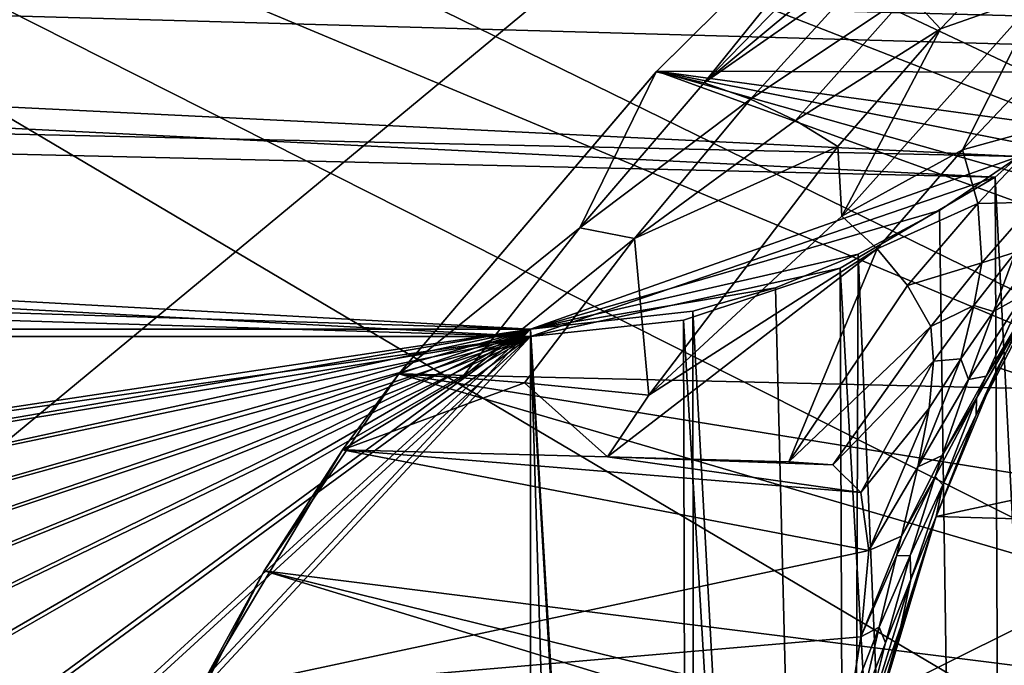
# Model space of a CAD drawing. Header units: metres. Extents: x -1004 to 0, y -708 to 0.
# Tile 93 of 123: x -248 to -123, y -237 to -155. Entities that reach past the tile are written whole.
import ezdxf

# ---------------------------------------------------------------- set-up
doc = ezdxf.new("R2010")
doc.units = ezdxf.units.M

msp = doc.modelspace()

# ---------------------------------------------------------------- linework, layer by layer
at = {"layer": 'top01'}
for points in [[(-167.297272, -161.656906, 628.322815), (-167.226578, -161.581223, 660.234009), (-131.362335, -126.032669, 628.322815)], [(-131.362335, -126.032669, 628.322815), (-161.207809, -163.052963, 596.327454), (-167.297272, -161.656906, 628.322815)], [(-167.226578, -161.581223, 660.234009), (-131.362518, -126.032402, 661.173096), (-131.362335, -126.032669, 628.322815)], [(-69.684868, -161.822006, 662.788147), (-131.362518, -126.032402, 661.173096), (-167.226578, -161.581223, 660.234009)], [(-127.403709, -128.324387, 596.181824), (-161.207809, -163.052963, 596.327454), (-131.362335, -126.032669, 628.322815)], [(-69.684868, -161.822006, 662.788147), (-73.041176, -147.512085, 662.700317), (-131.362518, -126.032402, 661.173096)], [(-123.679367, -131.74115, 564.199707), (-161.207809, -163.052963, 596.327454), (-127.403709, -128.324387, 596.181824)], [(-161.207809, -163.052963, 596.327454), (-123.679367, -131.74115, 564.199707), (-139.850632, -148.10556, 564.308838)], [(-117.47451, -141.835236, 501.049255), (-131.17894, -156.188416, 501.049255), (-135.308334, -151.731903, 532.550476)], [(-118.373405, -151.642166, 470.991943), (-131.17894, -156.188416, 501.049255), (-117.47451, -141.835236, 501.049255)], [(-155.316925, -165.149384, 564.417969), (-161.207809, -163.052963, 596.327454), (-139.850632, -148.10556, 564.308838)], [(-135.308334, -151.731903, 532.550476), (-155.316925, -165.149384, 564.417969), (-139.850632, -148.10556, 564.308838)], [(-135.308334, -151.731903, 532.550476), (-149.62262, -167.851547, 532.642029), (-155.316925, -165.149384, 564.417969)], [(-135.308334, -151.731903, 532.550476), (-131.17894, -156.188416, 501.049255), (-149.62262, -167.851547, 532.642029)], [(-128.405945, -171.552017, 442.875641), (-143.705566, -180.003922, 472.123138), (-118.373405, -151.642166, 470.991943)], [(-143.705566, -180.003922, 472.123138), (-131.17894, -156.188416, 501.049255), (-118.373405, -151.642166, 470.991943)], [(-116.972603, -159.508804, 441.937164), (-128.405945, -171.552017, 442.875641), (-118.373405, -151.642166, 470.991943)], [(-131.17894, -156.188416, 501.049255), (-144.222244, -171.144958, 501.049255), (-149.62262, -167.851547, 532.642029)], [(-143.705566, -180.003922, 472.123138), (-144.222244, -171.144958, 501.049255), (-131.17894, -156.188416, 501.049255)], [(-117.03196, -168.452621, 413.966339), (-128.405945, -171.552017, 442.875641), (-116.972603, -159.508804, 441.937164)], [(-199.991806, -200.041229, 659.375977), (-167.226578, -161.581223, 660.234009), (-167.297272, -161.656906, 628.322815)], [(-167.226578, -161.581223, 660.234009), (-199.991806, -200.041229, 659.375977), (-51.756859, -203.4944, 663.25769)], [(-199.991806, -200.041229, 628.322754), (-199.991806, -200.041229, 659.375977), (-167.297272, -161.656906, 628.322815)], [(-167.297272, -161.656906, 628.322815), (-176.989548, -181.461639, 596.400208), (-199.991806, -200.041229, 628.322754)], [(-161.207809, -163.052963, 596.327454), (-176.989548, -181.461639, 596.400208), (-167.297272, -161.656906, 628.322815)], [(-64.701218, -175.646225, 662.918701), (-167.226578, -161.581223, 660.234009), (-61.270401, -182.532272, 663.008545)], [(-61.270401, -182.532272, 663.008545), (-167.226578, -161.581223, 660.234009), (-56.372231, -192.903091, 663.136841)], [(-167.226578, -161.581223, 660.234009), (-51.756859, -203.4944, 663.25769), (-56.372231, -192.903091, 663.136841)], [(-64.701218, -175.646225, 662.918701), (-69.684868, -161.822006, 662.788147), (-167.226578, -161.581223, 660.234009)], [(-176.989548, -181.461639, 596.400208), (-161.207809, -163.052963, 596.327454), (-155.316925, -165.149384, 564.417969)], [(-170.049423, -182.841278, 564.527039), (-176.989548, -181.461639, 596.400208), (-155.316925, -165.149384, 564.417969)], [(-149.62262, -167.851547, 532.642029), (-170.049423, -182.841278, 564.527039), (-155.316925, -165.149384, 564.417969)], [(-149.62262, -167.851547, 532.642029), (-144.222244, -171.144958, 501.049255), (-170.049423, -182.841278, 564.527039)], [(-117.03196, -168.452621, 413.966339), (-126.44619, -178.400543, 415.067841), (-128.405945, -171.552017, 442.875641)], [(-119.188637, -178.195984, 387.227112), (-126.44619, -178.400543, 415.067841), (-117.03196, -168.452621, 413.966339)], [(-144.222244, -171.144958, 501.049255), (-168.220688, -202.745209, 501.049255), (-170.049423, -182.841278, 564.527039)], [(-168.220688, -202.745209, 501.049255), (-144.222244, -171.144958, 501.049255), (-143.705566, -180.003922, 472.123138)], [(-139.246414, -184.157349, 443.859161), (-143.705566, -180.003922, 472.123138), (-128.405945, -171.552017, 442.875641)], [(-126.44619, -178.400543, 415.067841), (-139.246414, -184.157349, 443.859161), (-128.405945, -171.552017, 442.875641)], [(-135.386002, -188.820313, 416.175659), (-139.246414, -184.157349, 443.859161), (-126.44619, -178.400543, 415.067841)], [(-125.942917, -185.911331, 388.110931), (-135.386002, -188.820313, 416.175659), (-126.44619, -178.400543, 415.067841)], [(-126.44619, -178.400543, 415.067841), (-119.188637, -178.195984, 387.227112), (-125.942917, -185.911331, 388.110931)], [(-119.188637, -178.195984, 387.227112), (-121.643509, -184.562805, 373.146759), (-125.942917, -185.911331, 388.110931)], [(-139.246414, -184.157349, 443.859161), (-168.220688, -202.745209, 501.049255), (-143.705566, -180.003922, 472.123138)], [(-124.467285, -192.092896, 359.209991), (-121.643509, -184.562805, 373.146759), (-115.611839, -180.396072, 358.669617)], [(-115.611839, -180.396072, 358.669617), (-120.640549, -189.985092, 345.389465), (-124.467285, -192.092896, 359.209991)], [(-176.989548, -181.461639, 596.400208), (-191.985825, -200.522949, 596.473022), (-199.991806, -200.041229, 628.322754)], [(-191.985825, -200.522949, 596.473022), (-176.989548, -181.461639, 596.400208), (-170.049423, -182.841278, 564.527039)], [(-123.887291, -199.209656, 254.9758), (-126.643555, -205.246094, 317.38504), (-114.264824, -181.501587, 250.433945)], [(-126.643555, -205.246094, 317.38504), (-120.990173, -193.396149, 329.0495), (-114.264824, -181.501587, 250.433945)], [(-123.887291, -199.209656, 254.9758), (-114.264824, -181.501587, 250.433945), (-92.538078, -209.73555, 251.070221)], [(-184.020691, -201.148712, 564.636169), (-191.985825, -200.522949, 596.473022), (-170.049423, -182.841278, 564.527039)], [(-170.049423, -182.841278, 564.527039), (-168.220688, -202.745209, 501.049255), (-184.020691, -201.148712, 564.636169)], [(-150.435028, -211.182709, 413.792816), (-173.494675, -210.559433, 501.049255), (-139.246414, -184.157349, 443.859161)], [(-139.246414, -184.157349, 443.859161), (-173.494675, -210.559433, 501.049255), (-168.220688, -202.745209, 501.049255)], [(-135.386002, -188.820313, 416.175659), (-150.435028, -211.182709, 413.792816), (-139.246414, -184.157349, 443.859161)], [(-126.941734, -191.332489, 373.733765), (-121.643509, -184.562805, 373.146759), (-124.467285, -192.092896, 359.209991)], [(-125.942917, -185.911331, 388.110931), (-121.643509, -184.562805, 373.146759), (-126.941734, -191.332489, 373.733765)], [(-132.411697, -194.014603, 388.978668), (-135.386002, -188.820313, 416.175659), (-125.942917, -185.911331, 388.110931)], [(-126.941734, -191.332489, 373.733765), (-132.411697, -194.014603, 388.978668), (-125.942917, -185.911331, 388.110931)], [(-150.435028, -211.182709, 413.792816), (-135.386002, -188.820313, 416.175659), (-132.411697, -194.014603, 388.978668)], [(-127.606003, -200.730179, 345.575378), (-120.640549, -189.985092, 345.389465), (-125.399055, -200.317276, 332.360443)], [(-120.640549, -189.985092, 345.389465), (-127.606003, -200.730179, 345.575378), (-124.467285, -192.092896, 359.209991)], [(-120.640549, -189.985092, 345.389465), (-119.388748, -190.379669, 332.349731), (-125.399055, -200.317276, 332.360443)], [(-132.056808, -198.419464, 374.311096), (-132.411697, -194.014603, 388.978668), (-126.941734, -191.332489, 373.733765)], [(-128.612106, -198.125519, 359.522522), (-132.056808, -198.419464, 374.311096), (-126.941734, -191.332489, 373.733765)], [(-128.612106, -198.125519, 359.522522), (-126.941734, -191.332489, 373.733765), (-124.467285, -192.092896, 359.209991)], [(-119.388748, -190.379669, 332.349731), (-120.990173, -193.396149, 329.0495), (-125.399055, -200.317276, 332.360443)], [(-124.467285, -192.092896, 359.209991), (-127.606003, -200.730179, 345.575378), (-128.612106, -198.125519, 359.522522)], [(-126.591545, -203.130463, 329.0495), (-120.990173, -193.396149, 329.0495), (-126.643555, -205.246094, 317.38504)], [(-125.399055, -200.317276, 332.360443), (-120.990173, -193.396149, 329.0495), (-126.591545, -203.130463, 329.0495)], [(-144.841965, -211.601791, 391.94342), (-150.435028, -211.182709, 413.792816), (-132.411697, -194.014603, 388.978668)], [(-144.841965, -211.601791, 391.94342), (-132.411697, -194.014603, 388.978668), (-132.056808, -198.419464, 374.311096)], [(-141.307709, -215.118286, 369.979431), (-144.841965, -211.601791, 391.94342), (-132.056808, -198.419464, 374.311096)], [(-141.307709, -215.118286, 369.979431), (-132.056808, -198.419464, 374.311096), (-132.637817, -204.391983, 359.831177)], [(-134.054977, -211.851913, 345.789032), (-132.637817, -204.391983, 359.831177), (-128.612106, -198.125519, 359.522522)], [(-127.606003, -200.730179, 345.575378), (-134.054977, -211.851913, 345.789032), (-128.612106, -198.125519, 359.522522)], [(-132.637817, -204.391983, 359.831177), (-132.056808, -198.419464, 374.311096), (-128.612106, -198.125519, 359.522522)], [(-207.142624, -209.675964, 628.322754), (-217.099503, -225.030426, 658.92804), (-199.991806, -200.041229, 659.375977)], [(-199.991806, -200.041229, 659.375977), (-217.099503, -225.030426, 658.92804), (-36.372501, -247.83252, 663.660522)], [(-199.991806, -200.041229, 628.322754), (-207.142624, -209.675964, 628.322754), (-199.991806, -200.041229, 659.375977)], [(-199.991806, -200.041229, 628.322754), (-191.985825, -200.522949, 596.473022), (-207.142624, -209.675964, 628.322754)], [(-199.991806, -200.041229, 659.375977), (-43.425484, -225.2939, 663.47583), (-51.756859, -203.4944, 663.25769)], [(-43.425484, -225.2939, 663.47583), (-199.991806, -200.041229, 659.375977), (-36.372501, -247.83252, 663.660522)], [(-131.732422, -218.167419, 259.426208), (-131.732422, -218.167419, 306.634796), (-123.887291, -199.209656, 254.9758)], [(-131.732422, -218.167419, 306.634796), (-126.643555, -205.246094, 317.38504), (-123.887291, -199.209656, 254.9758)], [(-131.732422, -218.167419, 259.426208), (-123.887291, -199.209656, 254.9758), (-92.538078, -209.73555, 251.070221)], [(-191.985825, -200.522949, 596.473022), (-184.020691, -201.148712, 564.636169), (-207.142624, -209.675964, 628.322754)], [(-207.142624, -209.675964, 628.322754), (-184.020691, -201.148712, 564.636169), (-173.494675, -210.559433, 501.049255)], [(-184.020691, -201.148712, 564.636169), (-168.220688, -202.745209, 501.049255), (-173.494675, -210.559433, 501.049255)], [(-134.054977, -211.851913, 345.789032), (-127.606003, -200.730179, 345.575378), (-130.955551, -210.387268, 332.376434)], [(-125.399055, -200.317276, 332.360443), (-126.591545, -203.130463, 329.0495), (-130.955551, -210.387268, 332.376434)], [(-130.955551, -210.387268, 332.376434), (-127.606003, -200.730179, 345.575378), (-125.399055, -200.317276, 332.360443)], [(-131.847885, -213.055328, 329.0495), (-126.591545, -203.130463, 329.0495), (-130.900024, -214.139359, 317.47171)], [(-126.591545, -203.130463, 329.0495), (-131.847885, -213.055328, 329.0495), (-130.955551, -210.387268, 332.376434)], [(-130.900024, -214.139359, 317.47171), (-126.591545, -203.130463, 329.0495), (-126.643555, -205.246094, 317.38504)], [(-140.283661, -222.487015, 348.718903), (-141.307709, -215.118286, 369.979431), (-132.637817, -204.391983, 359.831177)], [(-140.283661, -222.487015, 348.718903), (-132.637817, -204.391983, 359.831177), (-134.054977, -211.851913, 345.789032)], [(-126.643555, -205.246094, 317.38504), (-131.732422, -218.167419, 306.634796), (-130.900024, -214.139359, 317.47171)], [(-207.142624, -209.675964, 628.322754), (-140.283661, -222.487015, 348.718903), (-225.66304, -240.703903, 628.322754)], [(-207.142624, -209.675964, 628.322754), (-225.66304, -240.703903, 628.322754), (-217.099503, -225.030426, 658.92804)], [(-173.494675, -210.559433, 501.049255), (-141.307709, -215.118286, 369.979431), (-207.142624, -209.675964, 628.322754)], [(-141.307709, -215.118286, 369.979431), (-140.283661, -222.487015, 348.718903), (-207.142624, -209.675964, 628.322754)], [(-92.538078, -209.73555, 251.070221), (-95.099197, -219.191757, 253.048508), (-131.732422, -218.167419, 259.426208)], [(-150.435028, -211.182709, 413.792816), (-144.841965, -211.601791, 391.94342), (-173.494675, -210.559433, 501.049255)], [(-144.841965, -211.601791, 391.94342), (-141.307709, -215.118286, 369.979431), (-173.494675, -210.559433, 501.049255)], [(-130.955551, -210.387268, 332.376434), (-131.847885, -213.055328, 329.0495), (-136.131317, -220.667297, 332.393707)], [(-136.131317, -220.667297, 332.393707), (-134.054977, -211.851913, 345.789032), (-130.955551, -210.387268, 332.376434)], [(-136.131317, -220.667297, 332.393707), (-140.283661, -222.487015, 348.718903), (-134.054977, -211.851913, 345.789032)], [(-136.752701, -223.158539, 329.0495), (-131.847885, -213.055328, 329.0495), (-135.022507, -223.118134, 317.668243)], [(-131.847885, -213.055328, 329.0495), (-136.752701, -223.158539, 329.0495), (-136.131317, -220.667297, 332.393707)], [(-135.022507, -223.118134, 317.668243), (-131.847885, -213.055328, 329.0495), (-130.900024, -214.139359, 317.47171)], [(-130.900024, -214.139359, 317.47171), (-134.941391, -226.172668, 306.846924), (-135.022507, -223.118134, 317.668243)], [(-131.732422, -218.167419, 306.634796), (-134.941391, -226.172668, 306.846924), (-130.900024, -214.139359, 317.47171)], [(-140.383026, -246.915604, 288.345825), (-131.732422, -218.167419, 259.426208), (-138.776581, -240.93689, 264.215393)], [(-140.383026, -246.915604, 288.345825), (-136.223587, -232.115524, 296.899811), (-131.732422, -218.167419, 259.426208)], [(-138.776581, -240.93689, 264.215393), (-131.732422, -218.167419, 259.426208), (-95.099197, -219.191757, 253.048508)], [(-131.732422, -218.167419, 306.634796), (-136.223587, -232.115524, 296.899811), (-134.941391, -226.172668, 306.846924)], [(-136.223587, -232.115524, 296.899811), (-131.732422, -218.167419, 306.634796), (-131.732422, -218.167419, 259.426208)], [(-138.776581, -240.93689, 264.215393), (-95.099197, -219.191757, 253.048508), (-100.423035, -241.872696, 257.518005)], [(-136.752701, -223.158539, 329.0495), (-141.299973, -233.427643, 329.0495), (-136.131317, -220.667297, 332.393707)], [(-141.299973, -233.427643, 329.0495), (-140.283661, -222.487015, 348.718903), (-136.131317, -220.667297, 332.393707)], [(-140.283661, -222.487015, 348.718903), (-141.299973, -233.427643, 329.0495), (-225.66304, -240.703903, 628.322754)], [(-138.952896, -232.220871, 317.954498), (-141.299973, -233.427643, 329.0495), (-136.752701, -223.158539, 329.0495)], [(-138.952896, -232.220871, 317.954498), (-136.752701, -223.158539, 329.0495), (-135.022507, -223.118134, 317.668243)], [(-135.022507, -223.118134, 317.668243), (-138.162979, -234.198608, 307.268494), (-138.952896, -232.220871, 317.954498)], [(-134.941391, -226.172668, 306.846924), (-138.162979, -234.198608, 307.268494), (-135.022507, -223.118134, 317.668243)], [(-225.66304, -240.703903, 628.322754), (-230.749008, -251.574356, 658.570618), (-217.099503, -225.030426, 658.92804)], [(-217.099503, -225.030426, 658.92804), (-230.749008, -251.574356, 658.570618), (-28.373259, -282.777893, 663.869995)], [(-36.372501, -247.83252, 663.660522), (-217.099503, -225.030426, 658.92804), (-30.6833, -270.99826, 663.809509)], [(-217.099503, -225.030426, 658.92804), (-28.373259, -282.777893, 663.869995), (-30.6833, -270.99826, 663.809509)], [(-136.223587, -232.115524, 296.899811), (-141.166061, -246.239594, 297.91687), (-134.941391, -226.172668, 306.846924)], [(-134.941391, -226.172668, 306.846924), (-141.166061, -246.239594, 297.91687), (-138.162979, -234.198608, 307.268494)], [(-141.302902, -242.307877, 307.831909), (-142.59079, -241.491135, 318.326752), (-138.952896, -232.220871, 317.954498)], [(-142.59079, -241.491135, 318.326752), (-141.299973, -233.427643, 329.0495), (-138.952896, -232.220871, 317.954498)], [(-138.162979, -234.198608, 307.268494), (-141.302902, -242.307877, 307.831909), (-138.952896, -232.220871, 317.954498)], [(-141.166061, -246.239594, 297.91687), (-136.223587, -232.115524, 296.899811), (-140.383026, -246.915604, 288.345825)], [(-225.66304, -240.703903, 628.322754), (-141.299973, -233.427643, 329.0495), (-142.59079, -241.491135, 318.326752)], [(-141.166061, -246.239594, 297.91687), (-141.302902, -242.307877, 307.831909), (-138.162979, -234.198608, 307.268494)]]:
    msp.add_3dface(points, dxfattribs=at)
at = {"layer": 'top0123410'}
for points in [[(-85.591209, -133.342072, 2129.335449), (-918.45813, -133.342072, 2129.335449), (-102.249931, -155.053757, 2143.80835)], [(-918.45813, -133.342072, 2129.335449), (-121.211586, -172.413788, 2155.380371), (-102.249931, -155.053757, 2143.80835)], [(-918.45813, -133.342072, 2129.335449), (-901.799438, -155.053757, 2143.80835), (-121.211586, -172.413788, 2155.380371)], [(-899.966553, -156.892273, 2141.547363), (-916.262817, -135.652328, 2127.388916), (-124.236923, -175.058105, 2153.656738)], [(-124.236923, -175.058105, 2153.656738), (-916.262817, -135.652328, 2127.388916), (-105.679428, -158.615219, 2142.695801)], [(-916.262817, -135.652328, 2127.388916), (-89.123558, -137.687225, 2128.745361), (-105.679428, -158.615219, 2142.695801)], [(-901.799438, -155.053757, 2143.80835), (-183.251602, -194.344879, 2169.999756), (-121.211586, -172.413788, 2155.380371)], [(-901.799438, -155.053757, 2143.80835), (-882.837769, -172.413788, 2155.380371), (-183.251602, -194.344879, 2169.999756)], [(-881.439697, -173.853394, 2152.853516), (-899.966553, -156.892273, 2141.547363), (-183.251602, -195.290787, 2167.143799)], [(-183.251602, -195.290787, 2167.143799), (-899.966553, -156.892273, 2141.547363), (-124.236923, -175.058105, 2153.656738)], [(-124.236923, -175.058105, 2153.656738), (-105.679428, -158.615219, 2142.695801), (-103.835175, -579.368164, 2141.365967)], [(-882.837769, -172.413788, 2155.380371), (-820.797791, -194.344879, 2169.999756), (-183.251602, -194.344879, 2169.999756)], [(-121.211586, -172.413788, 2155.380371), (-183.251602, -194.344879, 2169.999756), (-131.326569, -179.270859, 2159.951416)], [(-121.211586, -172.413788, 2155.380371), (-131.326569, -179.270859, 2159.951416), (-125.750549, -561.631348, 2157.554688)], [(-110.421417, -573.584229, 2149.328857), (-121.211586, -172.413788, 2155.380371), (-125.750549, -561.631348, 2157.554688)], [(-820.797791, -195.290787, 2167.143799), (-881.439697, -173.853394, 2152.853516), (-183.251602, -195.290787, 2167.143799)], [(-124.236923, -175.058105, 2153.656738), (-143.919922, -186.589508, 2161.343506), (-183.251602, -195.290787, 2167.143799)], [(-143.919922, -186.589508, 2161.343506), (-124.236923, -175.058105, 2153.656738), (-122.587112, -563.486084, 2152.842285)], [(-122.587112, -563.486084, 2152.842285), (-124.236923, -175.058105, 2153.656738), (-103.835175, -579.368164, 2141.365967)], [(-183.251602, -194.344879, 2169.999756), (-141.638123, -184.808121, 2163.642578), (-131.326569, -179.270859, 2159.951416)], [(-125.750549, -561.631348, 2157.554688), (-131.326569, -179.270859, 2159.951416), (-141.638123, -184.808121, 2163.642578)], [(-152.157379, -189.080948, 2166.490723), (-141.638123, -184.808121, 2163.642578), (-183.251602, -194.344879, 2169.999756)], [(-141.638123, -184.808121, 2163.642578), (-152.157379, -189.080948, 2166.490723), (-142.989136, -551.227539, 2164.058594)], [(-125.750549, -561.631348, 2157.554688), (-141.638123, -184.808121, 2163.642578), (-142.989136, -551.227539, 2164.058594)], [(-143.919922, -186.589508, 2161.343506), (-163.849121, -193.211304, 2165.757568), (-183.251602, -195.290787, 2167.143799)], [(-163.849121, -193.211304, 2165.757568), (-143.919922, -186.589508, 2161.343506), (-142.542007, -550.832275, 2160.918945)], [(-142.542007, -550.832275, 2160.918945), (-143.919922, -186.589508, 2161.343506), (-122.587112, -563.486084, 2152.842285)], [(-162.64212, -192.050552, 2168.470215), (-152.157379, -189.080948, 2166.490723), (-183.251602, -194.344879, 2169.999756)], [(-142.989136, -551.227539, 2164.058594), (-152.157379, -189.080948, 2166.490723), (-162.64212, -192.050552, 2168.470215)], [(-162.64212, -192.050552, 2168.470215), (-183.251602, -194.344879, 2169.999756), (-162.307678, -543.68689, 2168.419922)], [(-142.989136, -551.227539, 2164.058594), (-162.64212, -192.050552, 2168.470215), (-162.307678, -543.68689, 2168.419922)], [(-183.251602, -195.290787, 2167.143799), (-163.849121, -193.211304, 2165.757568), (-162.912491, -542.769653, 2165.619629)], [(-162.912491, -542.769653, 2165.619629), (-163.849121, -193.211304, 2165.757568), (-142.542007, -550.832275, 2160.918945)], [(-820.797791, -194.344879, 2169.999756), (-502.024689, -242.310577, 2169.999756), (-183.251602, -194.344879, 2169.999756)], [(-502.024689, -242.310577, 2169.999756), (-476.228455, -244.678146, 2169.999756), (-183.251602, -194.344879, 2169.999756)], [(-183.251602, -194.344879, 2169.999756), (-476.228455, -244.678146, 2169.999756), (-449.843536, -252.267075, 2169.999756)], [(-449.843536, -252.267075, 2169.999756), (-427.275421, -263.627228, 2169.999756), (-183.251602, -194.344879, 2169.999756)], [(-427.275421, -263.627228, 2169.999756), (-413.948547, -273.003815, 2169.999756), (-183.251602, -194.344879, 2169.999756)], [(-183.251602, -194.344879, 2169.999756), (-413.948547, -273.003815, 2169.999756), (-401.786102, -283.848236, 2169.999756)], [(-401.786102, -283.848236, 2169.999756), (-390.957733, -296.006012, 2169.999756), (-183.251602, -194.344879, 2169.999756)], [(-390.957733, -296.006012, 2169.999756), (-381.595245, -309.3255, 2169.999756), (-183.251602, -194.344879, 2169.999756)], [(-183.251602, -194.344879, 2169.999756), (-381.595245, -309.3255, 2169.999756), (-370.233612, -331.924408, 2169.999756)], [(-370.233612, -331.924408, 2169.999756), (-362.6604, -358.313782, 2169.999756), (-183.251602, -194.344879, 2169.999756)], [(-362.6604, -358.313782, 2169.999756), (-360.308136, -384.070709, 2169.999756), (-183.251602, -194.344879, 2169.999756)], [(-183.251602, -194.344879, 2169.999756), (-360.308136, -384.070709, 2169.999756), (-183.251602, -540.828064, 2169.999756)], [(-162.307678, -543.68689, 2168.419922), (-183.251602, -194.344879, 2169.999756), (-172.653549, -541.56366, 2169.596924)], [(-183.251602, -194.344879, 2169.999756), (-183.251602, -540.828064, 2169.999756), (-172.653549, -541.56366, 2169.596924)], [(-183.251602, -195.290787, 2167.143799), (-502.024689, -240.775314, 2167.143799), (-820.797791, -195.290787, 2167.143799)], [(-475.957306, -243.167007, 2167.143799), (-502.024689, -240.775314, 2167.143799), (-183.251602, -195.290787, 2167.143799)], [(-449.295624, -250.832809, 2167.143799), (-475.957306, -243.167007, 2167.143799), (-183.251602, -195.290787, 2167.143799)], [(-183.251602, -195.290787, 2167.143799), (-426.483063, -262.312103, 2167.143799), (-449.295624, -250.832809, 2167.143799)], [(-413.019135, -271.781433, 2167.143799), (-426.483063, -262.312103, 2167.143799), (-183.251602, -195.290787, 2167.143799)], [(-400.730347, -282.732788, 2167.143799), (-413.019135, -271.781433, 2167.143799), (-183.251602, -195.290787, 2167.143799)], [(-183.251602, -195.290787, 2167.143799), (-389.778992, -295.021576, 2167.143799), (-400.730347, -282.732788, 2167.143799)], [(-380.309662, -308.485504, 2167.143799), (-389.778992, -295.021576, 2167.143799), (-183.251602, -195.290787, 2167.143799)], [(-368.830353, -331.298065, 2167.143799), (-380.309662, -308.485504, 2167.143799), (-183.251602, -195.290787, 2167.143799)], [(-183.251602, -195.290787, 2167.143799), (-361.164551, -357.959747, 2167.143799), (-368.830353, -331.298065, 2167.143799)], [(-358.772858, -384.02713, 2167.143799), (-361.164551, -357.959747, 2167.143799), (-183.251602, -195.290787, 2167.143799)], [(-183.251602, -540.0271, 2167.143799), (-358.772858, -384.02713, 2167.143799), (-183.251602, -195.290787, 2167.143799)], [(-183.251602, -540.0271, 2167.143799), (-183.251602, -195.290787, 2167.143799), (-162.912491, -542.769653, 2165.619629)]]:
    msp.add_3dface(points, dxfattribs=at)
at = {"layer": 'top0123459'}
for points in [[(-10, -10, 90), (-787.024658, -653.266907, 90), (-994.049377, -10, 90)], [(-217.024689, -653.266907, 90), (-787.024658, -653.266907, 90), (-10, -10, 90)], [(-10.00001, -694.05426, 90), (-217.024689, -653.266907, 90), (-10, -10, 90)], [(-67.72126, -157.298248, 115.592468), (-214.452972, -67.146957, 117.166069), (-262.337708, -69.78093, 117.120087)], [(-67.72126, -157.298248, 115.592468), (-71.243141, -126.714966, 116.126305), (-214.452972, -67.146957, 117.166069)], [(-64.753777, -187.940262, 115.05761), (-262.337708, -69.78093, 117.120087), (-310.246368, -71.936356, 117.082466)], [(-64.753777, -187.940262, 115.05761), (-67.72126, -157.298248, 115.592468), (-262.337708, -69.78093, 117.120087)], [(-358.174194, -73.613029, 117.0532), (-64.753777, -187.940262, 115.05761), (-310.246368, -71.936356, 117.082466)], [(-406.116364, -74.810768, 117.032295), (-62.341656, -218.630981, 114.521904), (-358.174194, -73.613029, 117.0532)], [(-62.341656, -218.630981, 114.521904), (-64.753777, -187.940262, 115.05761), (-358.174194, -73.613029, 117.0532)], [(-489.911804, -508.234253, 109.466858), (-59.186478, -280.118256, 113.448639), (-406.116364, -74.810768, 117.032295)], [(-59.186478, -280.118256, 113.448639), (-60.485687, -249.360321, 113.985519), (-406.116364, -74.810768, 117.032295)], [(-406.116364, -74.810768, 117.032295), (-60.485687, -249.360321, 113.985519), (-62.341656, -218.630981, 114.521904)]]:
    msp.add_3dface(points, dxfattribs=at)

doc.saveas('drawing.dxf')
